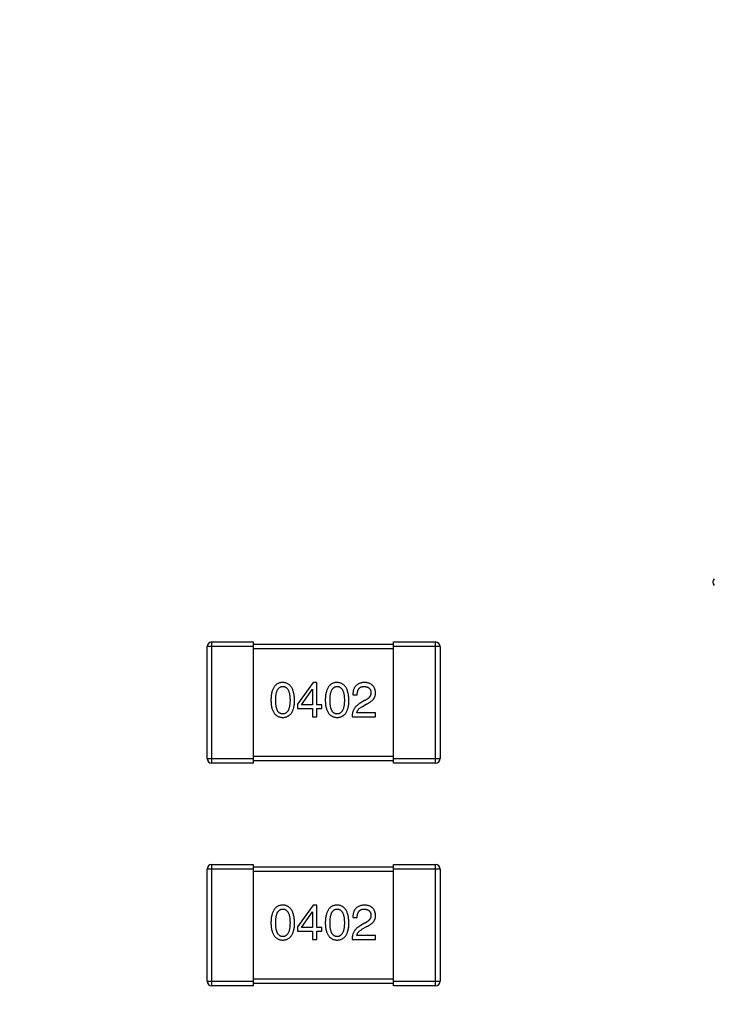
# Model space of a CAD drawing. Header units: millimetres. Extents: x 525 to 788, y 277 to 384.
# Tile 63 of 130: x 737.54 to 740.52, y 331.62 to 335.84. Entities that reach past the tile are written whole.
import ezdxf

# ---------------------------------------------------------------- set-up
doc = ezdxf.new("R2010")
doc.units = ezdxf.units.MM
doc.header["$LTSCALE"] = 5
doc.header["$PDMODE"] = 3
doc.header["$PDSIZE"] = 0.3125
doc.layers.get('0').update_dxf_attribs({"linetype": 'CONTINUOUS'})
doc.layers.get('Defpoints').update_dxf_attribs({"linetype": 'CONTINUOUS'})
doc.layers.add('dim', color=6, linetype='CONTINUOUS', lineweight=9)
doc.styles.add('Verdana', font='verdana.ttf', dxfattribs={"height": 3})
doc.dimstyles.new('aaaaaaaa 3.0', dxfattribs={"dimtxt": 3, "dimasz": 2.5, "dimexe": 1.25, "dimexo": 0.625, "dimtad": 1, "dimzin": 9, "dimdsep": 46, "dimtxsty": 'Verdana', "dimcen": 0, "dimazin": 0, "dimtfac": 1, "dimtofl": 0, "dimtmove": 0, "dimatfit": 3, "dimfxl": 1, "dimlwd": 25, "dimlwe": 25, "dimarcsym": 0})

# ---------------------------------------------------------------- blocks, each defined once
blk = doc.blocks.new('*D55')
at = {"layer": 'Defpoints', "color": 0}
for p in [(767.5081, 331.9082), (697.2861, 316.9379)]:
    blk.add_point(p, dxfattribs=at)
at = {"layer": 'dim', "color": 0, "lineweight": 25}
blk.add_line((785.4949, 335.7427), (769.9532, 332.4294), dxfattribs=at)
at = {"layer": 'dim', "color": 0}
blk.add_solid([(769.8663, 332.8369), (770.04, 332.0219), (767.5081, 331.9082)], dxfattribs=at)
at = {"layer": 'dim', "color": 0, "insert": (778.4472, 336.689), "char_height": 3, "attachment_point": 5, "rotation": 12.0345, "style": 'Verdana'}
blk.add_mtext('∅71.8', dxfattribs=at)

msp = doc.modelspace()

# ---------------------------------------------------------------- linework, layer by layer
at = {"linetype": 'Continuous'}
for p, q in [((738.3472, 332.6713), (738.3472, 333.1513)), ((738.5472, 333.1513), (738.3472, 333.1513)), ((738.3672, 333.1713), (738.3672, 332.6513)), ((738.3672, 333.1713), (738.5472, 333.1713)), ((738.5472, 332.6513), (738.5472, 333.1713)), ((738.5472, 333.1613), (739.1472, 333.1613)), ((739.1472, 333.1413), (738.5472, 333.1413)), ((739.1472, 332.6513), (739.1472, 333.1713)), ((739.1472, 333.1713), (739.3272, 333.1713)), ((739.3472, 333.1513), (739.1472, 333.1513)), ((739.3272, 332.6513), (739.3272, 333.1713)), ((739.3472, 333.1513), (739.3472, 332.6713)), ((738.8027, 332.9976), (738.7355, 332.9041)), ((738.7527, 332.9017), (738.7995, 332.9689)), ((738.7995, 332.9689), (738.8003, 332.9689)), ((738.8003, 332.9689), (738.8003, 332.9017)), ((738.8183, 332.9976), (738.8027, 332.9976)), ((738.8183, 332.9017), (738.8183, 332.9976)), ((738.9728, 332.9443), (738.9916, 332.9443)), ((738.7355, 332.9041), (738.7355, 332.8861)), ((738.7355, 332.8861), (738.8003, 332.8861)), ((738.8003, 332.9017), (738.7527, 332.9017)), ((738.8003, 332.8861), (738.8003, 332.85)), ((738.8404, 332.9017), (738.8183, 332.9017)), ((738.8183, 332.85), (738.8183, 332.8861)), ((738.8183, 332.8861), (738.8404, 332.8861)), ((738.8404, 332.8861), (738.8404, 332.9017)), ((739.0236, 332.9197), (739.0039, 332.9082)), ((739.0146, 332.8951), (739.0301, 332.9041)), ((738.8003, 332.85), (738.8183, 332.85)), ((738.9695, 332.85), (739.0703, 332.85)), ((739.0703, 332.8672), (738.99, 332.8672)), ((739.0703, 332.85), (739.0703, 332.8672)), ((738.3472, 332.6713), (738.5472, 332.6713)), ((738.5472, 332.6813), (739.1472, 332.6813)), ((739.1472, 332.6713), (739.3472, 332.6713)), ((738.5472, 332.6513), (738.3672, 332.6513)), ((739.1472, 332.6613), (738.5472, 332.6613)), ((739.3272, 332.6513), (739.1472, 332.6513)), ((738.3672, 332.2161), (738.3672, 331.6961)), ((738.3672, 332.2161), (738.5472, 332.2161)), ((738.5472, 331.6961), (738.5472, 332.2161)), ((738.5472, 332.2061), (739.1472, 332.2061)), ((739.1472, 331.6961), (739.1472, 332.2161)), ((739.1472, 332.2161), (739.3272, 332.2161)), ((739.3272, 331.6961), (739.3272, 332.2161)), ((738.3472, 331.7161), (738.3472, 332.1961)), ((738.5472, 332.1961), (738.3472, 332.1961)), ((739.1472, 332.1861), (738.5472, 332.1861)), ((739.3472, 332.1961), (739.1472, 332.1961)), ((739.3472, 332.1961), (739.3472, 331.7161)), ((738.8028, 332.0424), (738.7356, 331.9489)), ((738.8183, 332.0424), (738.8028, 332.0424)), ((738.8183, 331.9465), (738.8183, 332.0424)), ((738.7528, 331.9465), (738.7995, 332.0137)), ((738.7995, 332.0137), (738.8003, 332.0137)), ((738.8003, 332.0137), (738.8003, 331.9465)), ((738.9728, 331.9891), (738.9917, 331.9891)), ((739.0236, 331.9645), (739.004, 331.953)), ((738.7356, 331.9489), (738.7356, 331.9309)), ((738.7356, 331.9309), (738.8003, 331.9309)), ((738.8003, 331.9465), (738.7528, 331.9465)), ((738.8003, 331.9309), (738.8003, 331.8948)), ((738.8405, 331.9465), (738.8183, 331.9465)), ((738.8183, 331.8948), (738.8183, 331.9309)), ((738.8183, 331.9309), (738.8405, 331.9309)), ((738.8405, 331.9309), (738.8405, 331.9465)), ((739.0704, 331.912), (738.99, 331.912)), ((739.0146, 331.9399), (739.0302, 331.9489)), ((739.0704, 331.8948), (739.0704, 331.912)), ((738.8003, 331.8948), (738.8183, 331.8948)), ((738.9695, 331.8948), (739.0704, 331.8948)), ((738.3472, 331.7161), (738.5472, 331.7161)), ((738.5472, 331.7261), (739.1472, 331.7261)), ((739.1472, 331.7061), (738.5472, 331.7061)), ((739.1472, 331.7161), (739.3472, 331.7161)), ((738.5472, 331.6961), (738.3672, 331.6961)), ((739.3272, 331.6961), (739.1472, 331.6961))]:
    msp.add_line(p, q, dxfattribs=at)
for centre, radius, start, end in [((732.3971, 324.423), 35.9, 323.58286, 216.35846), ((740.5379, 333.4276), 0.02, 135, 225), ((738.3672, 333.1513), 0.02, 90, 180), ((739.3272, 333.1513), 0.02, 0, 90), ((738.3672, 332.6713), 0.02, 180, 270), ((739.3272, 332.6713), 0.02, 270, 0), ((738.3672, 332.1961), 0.02, 90, 180), ((739.3272, 332.1961), 0.02, 0, 90), ((738.3672, 331.7161), 0.02, 180, 270), ((739.3272, 331.7161), 0.02, 270, 0)]:
    msp.add_arc(centre, radius, start, end, dxfattribs=at)
for points, knots in [([(738.6722, 332.9976), (738.6702, 332.9975), (738.6663, 332.9973), (738.6607, 332.9963), (738.6555, 332.9947), (738.6506, 332.9926), (738.646, 332.9898), (738.6419, 332.9865), (738.6381, 332.9826), (738.6348, 332.9781), (738.6318, 332.973), (738.6292, 332.9673), (738.6269, 332.9611), (738.6251, 332.9542), (738.6236, 332.9468), (738.6225, 332.9388), (738.6217, 332.9303), (738.6215, 332.9244), (738.6214, 332.9213)], [0, 0, 0, 0, 0.057911, 0.113262, 0.165956, 0.217443, 0.268511, 0.319665, 0.372, 0.426129, 0.483365, 0.543779, 0.607756, 0.676562, 0.749704, 0.827713, 0.911177, 1, 1, 1, 1]), ([(738.6419, 332.9213), (738.6419, 332.9237), (738.642, 332.9283), (738.6423, 332.935), (738.6429, 332.9413), (738.6437, 332.947), (738.6448, 332.9523), (738.646, 332.9572), (738.6476, 332.9616), (738.6494, 332.9655), (738.6514, 332.969), (738.6536, 332.9721), (738.6561, 332.9746), (738.6589, 332.9767), (738.6619, 332.9784), (738.6651, 332.9795), (738.6686, 332.9802), (738.671, 332.9803), (738.6722, 332.9803)], [0, 0, 0, 0, 0.096452, 0.187278, 0.271765, 0.350519, 0.423437, 0.491321, 0.554011, 0.612224, 0.666281, 0.717003, 0.764884, 0.811423, 0.856783, 0.902993, 0.950236, 1, 1, 1, 1]), ([(738.723, 332.9213), (738.7229, 332.9243), (738.7226, 332.9302), (738.7218, 332.9387), (738.7206, 332.9466), (738.7191, 332.9539), (738.7172, 332.9607), (738.7149, 332.9669), (738.7123, 332.9726), (738.7092, 332.9777), (738.7059, 332.9822), (738.7021, 332.9861), (738.698, 332.9895), (738.6936, 332.9923), (738.6887, 332.9945), (738.6836, 332.9961), (738.678, 332.9972), (738.6742, 332.9974), (738.6722, 332.9976)], [0, 0, 0, 0, 0.088475, 0.171606, 0.249595, 0.322626, 0.391327, 0.455765, 0.516374, 0.573675, 0.628522, 0.681161, 0.732559, 0.783563, 0.83504, 0.887639, 0.942585, 1, 1, 1, 1]), ([(738.6722, 332.9803), (738.6735, 332.9803), (738.6759, 332.9802), (738.6795, 332.9795), (738.6828, 332.9784), (738.6859, 332.9767), (738.6887, 332.9746), (738.6913, 332.9721), (738.6936, 332.969), (738.6957, 332.9655), (738.6975, 332.9616), (738.6991, 332.9572), (738.7004, 332.9523), (738.7015, 332.947), (738.7023, 332.9413), (738.7029, 332.935), (738.7033, 332.9283), (738.7033, 332.9237), (738.7034, 332.9213)], [0, 0, 0, 0, 0.050604, 0.098688, 0.145699, 0.191791, 0.238625, 0.286717, 0.337546, 0.391814, 0.449755, 0.512106, 0.579685, 0.652048, 0.730262, 0.814146, 0.904281, 1, 1, 1, 1]), ([(738.9054, 332.9976), (738.9034, 332.9975), (738.8995, 332.9973), (738.8939, 332.9963), (738.8886, 332.9947), (738.8837, 332.9926), (738.8792, 332.9898), (738.8751, 332.9865), (738.8713, 332.9826), (738.8679, 332.9781), (738.8649, 332.973), (738.8623, 332.9673), (738.8601, 332.9611), (738.8582, 332.9542), (738.8567, 332.9468), (738.8556, 332.9388), (738.8549, 332.9303), (738.8547, 332.9244), (738.8546, 332.9213)], [0, 0, 0, 0, 0.057911, 0.113262, 0.165956, 0.217443, 0.268511, 0.319665, 0.372, 0.426129, 0.483365, 0.543779, 0.607756, 0.676562, 0.749704, 0.827713, 0.911177, 1, 1, 1, 1]), ([(738.875, 332.9213), (738.8751, 332.9237), (738.8751, 332.9283), (738.8755, 332.935), (738.876, 332.9413), (738.8768, 332.947), (738.878, 332.9523), (738.8792, 332.9572), (738.8807, 332.9616), (738.8825, 332.9655), (738.8845, 332.969), (738.8868, 332.9721), (738.8893, 332.9746), (738.892, 332.9767), (738.895, 332.9784), (738.8983, 332.9795), (738.9017, 332.9802), (738.9041, 332.9803), (738.9054, 332.9803)], [0, 0, 0, 0, 0.096452, 0.187278, 0.271765, 0.350519, 0.423437, 0.491321, 0.554011, 0.612224, 0.666281, 0.717003, 0.764884, 0.811423, 0.856783, 0.902993, 0.950236, 1, 1, 1, 1]), ([(738.9562, 332.9213), (738.9561, 332.9243), (738.9558, 332.9302), (738.9549, 332.9387), (738.9537, 332.9466), (738.9522, 332.9539), (738.9503, 332.9607), (738.948, 332.9669), (738.9454, 332.9726), (738.9424, 332.9777), (738.939, 332.9822), (738.9353, 332.9861), (738.9312, 332.9895), (738.9267, 332.9923), (738.9219, 332.9945), (738.9167, 332.9961), (738.9112, 332.9972), (738.9073, 332.9974), (738.9054, 332.9976)], [0, 0, 0, 0, 0.088475, 0.171606, 0.249595, 0.322626, 0.391327, 0.455765, 0.516374, 0.573675, 0.628522, 0.681161, 0.732559, 0.783563, 0.83504, 0.887639, 0.942585, 1, 1, 1, 1]), ([(738.9054, 332.9803), (738.9066, 332.9803), (738.9091, 332.9802), (738.9127, 332.9795), (738.916, 332.9784), (738.9191, 332.9767), (738.9219, 332.9746), (738.9245, 332.9721), (738.9268, 332.969), (738.9289, 332.9655), (738.9307, 332.9616), (738.9322, 332.9572), (738.9336, 332.9523), (738.9347, 332.947), (738.9355, 332.9413), (738.9361, 332.935), (738.9365, 332.9283), (738.9365, 332.9237), (738.9365, 332.9213)], [0, 0, 0, 0, 0.050604, 0.098688, 0.145699, 0.191791, 0.238625, 0.286717, 0.337546, 0.391814, 0.449755, 0.512106, 0.579685, 0.652048, 0.730262, 0.814146, 0.904281, 1, 1, 1, 1]), ([(739.0236, 332.9976), (739.0216, 332.9975), (739.0176, 332.9973), (739.0119, 332.9965), (739.0066, 332.9953), (739.0017, 332.9937), (738.9972, 332.9917), (738.993, 332.9894), (738.9892, 332.9867), (738.9858, 332.9835), (738.9828, 332.9799), (738.9802, 332.976), (738.978, 332.9716), (738.9762, 332.9669), (738.9747, 332.9618), (738.9736, 332.9563), (738.973, 332.9504), (738.9728, 332.9464), (738.9728, 332.9443)], [0, 0, 0, 0, 0.07282, 0.141057, 0.2062, 0.267672, 0.326735, 0.383519, 0.439188, 0.494454, 0.549628, 0.605958, 0.66397, 0.72402, 0.787502, 0.854127, 0.925065, 1, 1, 1, 1]), ([(738.9916, 332.9443), (738.9917, 332.9457), (738.9918, 332.9486), (738.9922, 332.9527), (738.9928, 332.9565), (738.9937, 332.96), (738.9948, 332.9632), (738.9961, 332.9662), (738.9976, 332.9689), (738.9994, 332.9713), (739.0013, 332.9735), (739.0035, 332.9753), (739.0059, 332.9769), (739.0085, 332.9782), (739.0114, 332.9791), (739.0144, 332.9798), (739.0177, 332.9803), (739.02, 332.9803), (739.0211, 332.9803)], [0, 0, 0, 0, 0.082594, 0.15978, 0.232961, 0.301462, 0.365595, 0.426678, 0.484662, 0.540809, 0.595146, 0.648401, 0.702272, 0.757102, 0.813447, 0.872233, 0.934055, 1, 1, 1, 1]), ([(739.0211, 332.9803), (739.0222, 332.9803), (739.0244, 332.9802), (739.0276, 332.9798), (739.0306, 332.9792), (739.0334, 332.9785), (739.036, 332.9775), (739.0383, 332.9763), (739.0405, 332.975), (739.0425, 332.9734), (739.0442, 332.9717), (739.0458, 332.9697), (739.0471, 332.9676), (739.0482, 332.9653), (739.0491, 332.9627), (739.0499, 332.96), (739.0504, 332.9571), (739.0505, 332.9551), (739.0506, 332.9541)], [0, 0, 0, 0, 0.076112, 0.148436, 0.216883, 0.281466, 0.34298, 0.402356, 0.459881, 0.51546, 0.571111, 0.62658, 0.683162, 0.741007, 0.801404, 0.863825, 0.930544, 1, 1, 1, 1]), ([(739.0703, 332.9533), (739.0702, 332.955), (739.0699, 332.9583), (739.0691, 332.9631), (739.068, 332.9675), (739.0665, 332.9717), (739.0648, 332.9756), (739.0627, 332.9791), (739.0602, 332.9824), (739.0574, 332.9853), (739.0543, 332.9879), (739.0509, 332.9903), (739.0472, 332.9923), (739.0431, 332.994), (739.0386, 332.9953), (739.0339, 332.9964), (739.0289, 332.9972), (739.0254, 332.9974), (739.0236, 332.9976)], [0, 0, 0, 0, 0.070688, 0.137741, 0.201612, 0.262778, 0.321223, 0.378455, 0.434411, 0.490146, 0.546362, 0.603392, 0.662208, 0.723401, 0.787372, 0.85442, 0.925153, 1, 1, 1, 1]), ([(739.0506, 332.9541), (739.0507, 332.9533), (739.0508, 332.9517), (739.0506, 332.9493), (739.0502, 332.9469), (739.0496, 332.9446), (739.0487, 332.9423), (739.0476, 332.94), (739.0463, 332.9378), (739.0447, 332.9356), (739.0429, 332.9335), (739.0408, 332.9314), (739.0385, 332.9293), (739.036, 332.9273), (739.0332, 332.9253), (739.0302, 332.9234), (739.027, 332.9215), (739.0247, 332.9203), (739.0236, 332.9197)], [0, 0, 0, 0, 0.052237, 0.103888, 0.155485, 0.207395, 0.259864, 0.31356, 0.369176, 0.4266, 0.486836, 0.550048, 0.61567, 0.685271, 0.75824, 0.834614, 0.915635, 1, 1, 1, 1]), ([(739.0301, 332.9041), (739.0318, 332.9049), (739.0351, 332.9064), (739.0399, 332.9089), (739.0442, 332.9115), (739.0483, 332.9142), (739.052, 332.9169), (739.0554, 332.9198), (739.0584, 332.9227), (739.0611, 332.9258), (739.0634, 332.9289), (739.0655, 332.9321), (739.0671, 332.9354), (739.0685, 332.9388), (739.0694, 332.9423), (739.0701, 332.9459), (739.0704, 332.9496), (739.0703, 332.952), (739.0703, 332.9533)], [0, 0, 0, 0, 0.082731, 0.161257, 0.236138, 0.307554, 0.375712, 0.440848, 0.502916, 0.562567, 0.619798, 0.675716, 0.73039, 0.78386, 0.837315, 0.890547, 0.944917, 1, 1, 1, 1]), ([(738.6214, 332.9213), (738.6215, 332.9184), (738.6217, 332.9127), (738.6225, 332.9044), (738.6236, 332.8966), (738.6251, 332.8895), (738.6269, 332.8829), (738.6292, 332.8768), (738.6318, 332.8713), (738.6348, 332.8664), (738.6381, 332.862), (738.6419, 332.8582), (738.6461, 332.855), (738.6506, 332.8524), (738.6555, 332.8503), (738.6607, 332.8488), (738.6663, 332.8478), (738.6702, 332.8476), (738.6722, 332.8476)], [0, 0, 0, 0, 0.087693, 0.170223, 0.247496, 0.319826, 0.387768, 0.451403, 0.511459, 0.568358, 0.622671, 0.675251, 0.726739, 0.778422, 0.830759, 0.884394, 0.940865, 1, 1, 1, 1]), ([(738.6722, 332.8623), (738.671, 332.8624), (738.6686, 332.8625), (738.6651, 332.8631), (738.6619, 332.8643), (738.6589, 332.866), (738.6561, 332.868), (738.6536, 332.8706), (738.6514, 332.8736), (738.6494, 332.8771), (738.6476, 332.8811), (738.646, 332.8855), (738.6448, 332.8903), (738.6437, 332.8956), (738.6429, 332.9014), (738.6423, 332.9076), (738.642, 332.9143), (738.6419, 332.9189), (738.6419, 332.9213)], [0, 0, 0, 0, 0.049766, 0.097012, 0.143225, 0.188786, 0.235079, 0.282962, 0.333687, 0.387747, 0.445963, 0.508657, 0.576545, 0.649868, 0.72822, 0.812712, 0.903543, 1, 1, 1, 1]), ([(738.7034, 332.9213), (738.7033, 332.919), (738.7033, 332.9144), (738.7029, 332.9078), (738.7023, 332.9017), (738.7015, 332.8959), (738.7004, 332.8907), (738.6991, 332.8858), (738.6975, 332.8815), (738.6957, 332.8775), (738.6936, 332.874), (738.6913, 332.871), (738.6887, 332.8684), (738.6859, 332.8663), (738.6828, 332.8646), (738.6795, 332.8633), (738.6759, 332.8625), (738.6735, 332.8624), (738.6722, 332.8623)], [0, 0, 0, 0, 0.094834, 0.184067, 0.267029, 0.344713, 0.417334, 0.484367, 0.546941, 0.604717, 0.65953, 0.710539, 0.759381, 0.806382, 0.853027, 0.900623, 0.949121, 1, 1, 1, 1]), ([(738.6722, 332.8476), (738.6742, 332.8476), (738.6781, 332.8478), (738.6837, 332.8488), (738.689, 332.8503), (738.6939, 332.8524), (738.6984, 332.855), (738.7025, 332.8582), (738.7063, 332.862), (738.7097, 332.8664), (738.7126, 332.8713), (738.7152, 332.8768), (738.7175, 332.8829), (738.7194, 332.8895), (738.7209, 332.8966), (738.722, 332.9044), (738.7227, 332.9127), (738.7229, 332.9184), (738.723, 332.9213)], [0, 0, 0, 0, 0.059134, 0.115603, 0.169236, 0.221572, 0.273254, 0.32474, 0.377319, 0.431815, 0.488555, 0.548609, 0.612242, 0.680182, 0.75251, 0.829782, 0.91231, 1, 1, 1, 1]), ([(738.8546, 332.9213), (738.8547, 332.9184), (738.8549, 332.9127), (738.8556, 332.9044), (738.8567, 332.8966), (738.8582, 332.8895), (738.8601, 332.8829), (738.8623, 332.8768), (738.8649, 332.8713), (738.868, 332.8664), (738.8713, 332.862), (738.8751, 332.8582), (738.8792, 332.855), (738.8837, 332.8524), (738.8886, 332.8503), (738.8939, 332.8488), (738.8995, 332.8478), (738.9034, 332.8476), (738.9054, 332.8476)], [0, 0, 0, 0, 0.087693, 0.170223, 0.247496, 0.319826, 0.387768, 0.451403, 0.511459, 0.568358, 0.622671, 0.675251, 0.726739, 0.778422, 0.830759, 0.884394, 0.940865, 1, 1, 1, 1]), ([(738.9054, 332.8623), (738.9041, 332.8624), (738.9017, 332.8625), (738.8983, 332.8631), (738.895, 332.8643), (738.892, 332.866), (738.8893, 332.868), (738.8868, 332.8706), (738.8845, 332.8736), (738.8825, 332.8771), (738.8807, 332.8811), (738.8792, 332.8855), (738.878, 332.8903), (738.8768, 332.8956), (738.876, 332.9014), (738.8755, 332.9076), (738.8751, 332.9143), (738.8751, 332.9189), (738.875, 332.9213)], [0, 0, 0, 0, 0.049766, 0.097012, 0.143225, 0.188786, 0.235079, 0.282962, 0.333687, 0.387747, 0.445963, 0.508657, 0.576545, 0.649868, 0.72822, 0.812712, 0.903543, 1, 1, 1, 1]), ([(738.9365, 332.9213), (738.9365, 332.919), (738.9365, 332.9144), (738.9361, 332.9078), (738.9355, 332.9017), (738.9346, 332.8959), (738.9336, 332.8907), (738.9322, 332.8858), (738.9307, 332.8815), (738.9288, 332.8775), (738.9268, 332.874), (738.9244, 332.871), (738.9219, 332.8684), (738.9191, 332.8663), (738.916, 332.8646), (738.9127, 332.8633), (738.9091, 332.8625), (738.9066, 332.8624), (738.9054, 332.8623)], [0, 0, 0, 0, 0.094834, 0.184067, 0.267029, 0.344713, 0.417334, 0.484367, 0.546941, 0.604717, 0.65953, 0.710539, 0.759381, 0.806382, 0.853027, 0.900623, 0.949121, 1, 1, 1, 1]), ([(738.9054, 332.8476), (738.9074, 332.8476), (738.9112, 332.8478), (738.9169, 332.8488), (738.9221, 332.8503), (738.927, 332.8524), (738.9315, 332.855), (738.9357, 332.8582), (738.9394, 332.862), (738.9428, 332.8664), (738.9458, 332.8713), (738.9484, 332.8768), (738.9506, 332.8829), (738.9525, 332.8895), (738.954, 332.8966), (738.9551, 332.9044), (738.9559, 332.9127), (738.9561, 332.9184), (738.9562, 332.9213)], [0, 0, 0, 0, 0.059134, 0.115603, 0.169236, 0.221572, 0.273254, 0.32474, 0.377319, 0.431815, 0.488555, 0.548609, 0.612242, 0.680182, 0.75251, 0.829782, 0.91231, 1, 1, 1, 1]), ([(739.0039, 332.9082), (739.0025, 332.9075), (738.9998, 332.9059), (738.996, 332.9034), (738.9924, 332.9007), (738.9892, 332.8979), (738.9861, 332.8948), (738.9833, 332.8916), (738.9807, 332.8882), (738.9785, 332.8847), (738.9764, 332.8809), (738.9747, 332.877), (738.9731, 332.873), (738.9719, 332.8687), (738.9709, 332.8643), (738.9702, 332.8597), (738.9697, 332.8549), (738.9695, 332.8517), (738.9695, 332.85)], [0, 0, 0, 0, 0.065828, 0.130094, 0.192451, 0.254037, 0.313974, 0.373757, 0.433048, 0.492243, 0.551902, 0.611758, 0.672678, 0.734814, 0.798569, 0.863693, 0.930488, 1, 1, 1, 1]), ([(738.99, 332.8672), (738.9902, 332.8685), (738.9908, 332.8711), (738.9924, 332.8749), (738.9946, 332.8786), (738.9974, 332.8821), (739.0008, 332.8856), (739.0048, 332.8889), (739.0094, 332.8921), (739.0128, 332.8941), (739.0146, 332.8951)], [0, 0, 0, 0, 0.103034, 0.208166, 0.318255, 0.434664, 0.559728, 0.695394, 0.841708, 1, 1, 1, 1]), ([(738.6723, 332.0424), (738.6703, 332.0423), (738.6664, 332.0421), (738.6608, 332.0411), (738.6555, 332.0395), (738.6506, 332.0374), (738.6461, 332.0346), (738.642, 332.0313), (738.6382, 332.0274), (738.6348, 332.0229), (738.6318, 332.0178), (738.6292, 332.0121), (738.627, 332.0059), (738.6251, 331.999), (738.6236, 331.9916), (738.6225, 331.9836), (738.6217, 331.9751), (738.6215, 331.9692), (738.6214, 331.9661)], [0, 0, 0, 0, 0.057911, 0.113262, 0.165956, 0.217443, 0.268511, 0.319665, 0.372, 0.426129, 0.483365, 0.543779, 0.607756, 0.676562, 0.749704, 0.827713, 0.911177, 1, 1, 1, 1]), ([(738.7231, 331.9661), (738.723, 331.9691), (738.7227, 331.975), (738.7218, 331.9835), (738.7206, 331.9914), (738.7191, 331.9987), (738.7172, 332.0055), (738.7149, 332.0117), (738.7123, 332.0174), (738.7093, 332.0225), (738.7059, 332.027), (738.7022, 332.0309), (738.6981, 332.0343), (738.6936, 332.0371), (738.6888, 332.0393), (738.6836, 332.0409), (738.6781, 332.042), (738.6742, 332.0422), (738.6723, 332.0424)], [0, 0, 0, 0, 0.088475, 0.171606, 0.249595, 0.322626, 0.391327, 0.455765, 0.516374, 0.573675, 0.628522, 0.681161, 0.732559, 0.783563, 0.83504, 0.887639, 0.942585, 1, 1, 1, 1]), ([(738.9054, 332.0424), (738.9034, 332.0423), (738.8995, 332.0421), (738.8939, 332.0411), (738.8887, 332.0395), (738.8838, 332.0374), (738.8792, 332.0346), (738.8751, 332.0313), (738.8713, 332.0274), (738.868, 332.0229), (738.865, 332.0178), (738.8624, 332.0121), (738.8601, 332.0059), (738.8583, 331.999), (738.8568, 331.9916), (738.8557, 331.9836), (738.8549, 331.9751), (738.8547, 331.9692), (738.8546, 331.9661)], [0, 0, 0, 0, 0.057911, 0.113262, 0.165956, 0.217443, 0.268511, 0.319665, 0.372, 0.426129, 0.483365, 0.543779, 0.607756, 0.676562, 0.749704, 0.827713, 0.911177, 1, 1, 1, 1]), ([(738.9562, 331.9661), (738.9561, 331.9691), (738.9558, 331.975), (738.955, 331.9835), (738.9538, 331.9914), (738.9523, 331.9987), (738.9504, 332.0055), (738.9481, 332.0117), (738.9454, 332.0174), (738.9424, 332.0225), (738.9391, 332.027), (738.9353, 332.0309), (738.9312, 332.0343), (738.9268, 332.0371), (738.9219, 332.0393), (738.9168, 332.0409), (738.9112, 332.042), (738.9074, 332.0422), (738.9054, 332.0424)], [0, 0, 0, 0, 0.088475, 0.171606, 0.249595, 0.322626, 0.391327, 0.455765, 0.516374, 0.573675, 0.628522, 0.681161, 0.732559, 0.783563, 0.83504, 0.887639, 0.942585, 1, 1, 1, 1]), ([(739.0236, 332.0424), (739.0216, 332.0423), (739.0177, 332.0421), (739.012, 332.0413), (739.0067, 332.0401), (739.0017, 332.0385), (738.9972, 332.0365), (738.993, 332.0342), (738.9892, 332.0315), (738.9859, 332.0283), (738.9829, 332.0247), (738.9802, 332.0208), (738.978, 332.0164), (738.9762, 332.0117), (738.9747, 332.0066), (738.9737, 332.0011), (738.973, 331.9952), (738.9729, 331.9912), (738.9728, 331.9891)], [0, 0, 0, 0, 0.07282, 0.141057, 0.2062, 0.267672, 0.326735, 0.383519, 0.439188, 0.494454, 0.549628, 0.605958, 0.66397, 0.72402, 0.787502, 0.854127, 0.925065, 1, 1, 1, 1]), ([(739.0704, 331.9981), (739.0702, 331.9998), (739.0699, 332.0031), (739.0692, 332.0079), (739.068, 332.0123), (739.0666, 332.0165), (739.0648, 332.0204), (739.0627, 332.0239), (739.0603, 332.0272), (739.0575, 332.0301), (739.0544, 332.0327), (739.051, 332.0351), (739.0472, 332.0371), (739.0431, 332.0388), (739.0387, 332.0401), (739.034, 332.0412), (739.0289, 332.042), (739.0254, 332.0422), (739.0236, 332.0424)], [0, 0, 0, 0, 0.070688, 0.137741, 0.201612, 0.262778, 0.321223, 0.378455, 0.434411, 0.490146, 0.546362, 0.603392, 0.662208, 0.723401, 0.787372, 0.85442, 0.925153, 1, 1, 1, 1]), ([(738.6419, 331.9661), (738.642, 331.9685), (738.642, 331.9731), (738.6424, 331.9798), (738.6429, 331.9861), (738.6437, 331.9918), (738.6449, 331.9971), (738.6461, 332.002), (738.6476, 332.0064), (738.6494, 332.0103), (738.6514, 332.0138), (738.6537, 332.0169), (738.6562, 332.0194), (738.6589, 332.0215), (738.6619, 332.0232), (738.6652, 332.0243), (738.6686, 332.025), (738.671, 332.0251), (738.6723, 332.0251)], [0, 0, 0, 0, 0.096452, 0.187278, 0.271765, 0.350519, 0.423437, 0.491321, 0.554011, 0.612224, 0.666281, 0.717003, 0.764884, 0.811423, 0.856783, 0.902993, 0.950236, 1, 1, 1, 1]), ([(738.6723, 332.0251), (738.6735, 332.0251), (738.676, 332.025), (738.6795, 332.0243), (738.6829, 332.0232), (738.686, 332.0215), (738.6888, 332.0194), (738.6914, 332.0169), (738.6936, 332.0138), (738.6958, 332.0103), (738.6976, 332.0064), (738.6991, 332.002), (738.7005, 331.9971), (738.7015, 331.9918), (738.7024, 331.9861), (738.703, 331.9798), (738.7033, 331.9731), (738.7034, 331.9685), (738.7034, 331.9661)], [0, 0, 0, 0, 0.050604, 0.098688, 0.145699, 0.191791, 0.238625, 0.286717, 0.337546, 0.391814, 0.449755, 0.512106, 0.579685, 0.652048, 0.730262, 0.814146, 0.904281, 1, 1, 1, 1]), ([(738.8751, 331.9661), (738.8751, 331.9685), (738.8752, 331.9731), (738.8755, 331.9798), (738.8761, 331.9861), (738.8769, 331.9918), (738.878, 331.9971), (738.8792, 332.002), (738.8808, 332.0064), (738.8826, 332.0103), (738.8846, 332.0138), (738.8868, 332.0169), (738.8893, 332.0194), (738.8921, 332.0215), (738.8951, 332.0232), (738.8983, 332.0243), (738.9018, 332.025), (738.9042, 332.0251), (738.9054, 332.0251)], [0, 0, 0, 0, 0.096452, 0.187278, 0.271765, 0.350519, 0.423437, 0.491321, 0.554011, 0.612224, 0.666281, 0.717003, 0.764884, 0.811423, 0.856783, 0.902993, 0.950236, 1, 1, 1, 1]), ([(738.9054, 332.0251), (738.9067, 332.0251), (738.9091, 332.025), (738.9127, 332.0243), (738.916, 332.0232), (738.9191, 332.0215), (738.9219, 332.0194), (738.9245, 332.0169), (738.9268, 332.0138), (738.9289, 332.0103), (738.9307, 332.0064), (738.9323, 332.002), (738.9336, 331.9971), (738.9347, 331.9918), (738.9355, 331.9861), (738.9361, 331.9798), (738.9365, 331.9731), (738.9365, 331.9685), (738.9366, 331.9661)], [0, 0, 0, 0, 0.050604, 0.098688, 0.145699, 0.191791, 0.238625, 0.286717, 0.337546, 0.391814, 0.449755, 0.512106, 0.579685, 0.652048, 0.730262, 0.814146, 0.904281, 1, 1, 1, 1]), ([(738.9917, 331.9891), (738.9917, 331.9905), (738.9918, 331.9934), (738.9923, 331.9975), (738.9929, 332.0013), (738.9937, 332.0048), (738.9949, 332.008), (738.9961, 332.011), (738.9976, 332.0137), (738.9994, 332.0161), (739.0013, 332.0183), (739.0035, 332.0201), (739.0059, 332.0217), (739.0086, 332.023), (739.0114, 332.0239), (739.0145, 332.0246), (739.0177, 332.0251), (739.02, 332.0251), (739.0212, 332.0251)], [0, 0, 0, 0, 0.082594, 0.15978, 0.232961, 0.301462, 0.365595, 0.426678, 0.484662, 0.540809, 0.595146, 0.648401, 0.702272, 0.757102, 0.813447, 0.872233, 0.934055, 1, 1, 1, 1]), ([(739.0212, 332.0251), (739.0223, 332.0251), (739.0245, 332.025), (739.0277, 332.0246), (739.0307, 332.024), (739.0334, 332.0233), (739.036, 332.0223), (739.0384, 332.0211), (739.0405, 332.0198), (739.0425, 332.0182), (739.0442, 332.0165), (739.0458, 332.0145), (739.0471, 332.0124), (739.0483, 332.0101), (739.0492, 332.0075), (739.0499, 332.0048), (739.0504, 332.0019), (739.0506, 331.9999), (739.0507, 331.9989)], [0, 0, 0, 0, 0.076112, 0.148436, 0.216883, 0.281466, 0.34298, 0.402356, 0.459881, 0.51546, 0.571111, 0.62658, 0.683162, 0.741007, 0.801404, 0.863825, 0.930544, 1, 1, 1, 1]), ([(739.0507, 331.9989), (739.0507, 331.9981), (739.0508, 331.9965), (739.0507, 331.9941), (739.0503, 331.9917), (739.0497, 331.9894), (739.0488, 331.9871), (739.0477, 331.9848), (739.0463, 331.9826), (739.0447, 331.9804), (739.0429, 331.9783), (739.0409, 331.9762), (739.0386, 331.9741), (739.0361, 331.9721), (739.0333, 331.9701), (739.0303, 331.9682), (739.0271, 331.9663), (739.0248, 331.9651), (739.0236, 331.9645)], [0, 0, 0, 0, 0.052237, 0.103888, 0.155485, 0.207395, 0.259864, 0.31356, 0.369176, 0.4266, 0.486836, 0.550048, 0.61567, 0.685271, 0.75824, 0.834614, 0.915635, 1, 1, 1, 1]), ([(739.0302, 331.9489), (739.0319, 331.9497), (739.0352, 331.9512), (739.0399, 331.9537), (739.0443, 331.9563), (739.0483, 331.959), (739.0521, 331.9617), (739.0554, 331.9646), (739.0585, 331.9675), (739.0611, 331.9706), (739.0635, 331.9737), (739.0655, 331.9769), (739.0672, 331.9802), (739.0685, 331.9836), (739.0695, 331.9871), (739.0701, 331.9907), (739.0705, 331.9944), (739.0704, 331.9968), (739.0704, 331.9981)], [0, 0, 0, 0, 0.082731, 0.161257, 0.236138, 0.307554, 0.375712, 0.440848, 0.502916, 0.562567, 0.619798, 0.675716, 0.73039, 0.78386, 0.837315, 0.890547, 0.944917, 1, 1, 1, 1]), ([(738.6214, 331.9661), (738.6215, 331.9632), (738.6217, 331.9575), (738.6225, 331.9492), (738.6236, 331.9414), (738.6251, 331.9343), (738.627, 331.9277), (738.6292, 331.9216), (738.6318, 331.9161), (738.6349, 331.9112), (738.6382, 331.9068), (738.642, 331.903), (738.6461, 331.8998), (738.6506, 331.8972), (738.6555, 331.8951), (738.6608, 331.8936), (738.6664, 331.8926), (738.6703, 331.8924), (738.6723, 331.8924)], [0, 0, 0, 0, 0.087693, 0.170223, 0.247496, 0.319826, 0.387768, 0.451403, 0.511459, 0.568358, 0.622671, 0.675251, 0.726739, 0.778422, 0.830759, 0.884394, 0.940865, 1, 1, 1, 1]), ([(738.6723, 331.9071), (738.671, 331.9072), (738.6686, 331.9073), (738.6652, 331.9079), (738.6619, 331.9091), (738.6589, 331.9108), (738.6562, 331.9128), (738.6537, 331.9154), (738.6514, 331.9184), (738.6494, 331.9219), (738.6476, 331.9259), (738.6461, 331.9303), (738.6448, 331.9351), (738.6437, 331.9404), (738.6429, 331.9462), (738.6424, 331.9524), (738.642, 331.9591), (738.642, 331.9637), (738.6419, 331.9661)], [0, 0, 0, 0, 0.049766, 0.097012, 0.143225, 0.188786, 0.235079, 0.282962, 0.333687, 0.387747, 0.445963, 0.508657, 0.576545, 0.649868, 0.72822, 0.812712, 0.903543, 1, 1, 1, 1]), ([(738.7034, 331.9661), (738.7034, 331.9638), (738.7033, 331.9592), (738.703, 331.9526), (738.7024, 331.9465), (738.7015, 331.9407), (738.7005, 331.9355), (738.6991, 331.9306), (738.6976, 331.9263), (738.6957, 331.9223), (738.6937, 331.9188), (738.6913, 331.9158), (738.6888, 331.9132), (738.6859, 331.9111), (738.6829, 331.9094), (738.6796, 331.9081), (738.676, 331.9073), (738.6735, 331.9072), (738.6723, 331.9071)], [0, 0, 0, 0, 0.094834, 0.184067, 0.267029, 0.344713, 0.417334, 0.484367, 0.546941, 0.604717, 0.65953, 0.710539, 0.759381, 0.806382, 0.853027, 0.900623, 0.949121, 1, 1, 1, 1]), ([(738.6723, 331.8924), (738.6743, 331.8924), (738.6781, 331.8926), (738.6838, 331.8936), (738.689, 331.8951), (738.6939, 331.8972), (738.6984, 331.8998), (738.7026, 331.903), (738.7063, 331.9068), (738.7097, 331.9112), (738.7127, 331.9161), (738.7153, 331.9216), (738.7175, 331.9277), (738.7194, 331.9343), (738.7209, 331.9414), (738.722, 331.9492), (738.7228, 331.9575), (738.723, 331.9632), (738.7231, 331.9661)], [0, 0, 0, 0, 0.059134, 0.115603, 0.169236, 0.221572, 0.273254, 0.32474, 0.377319, 0.431815, 0.488555, 0.548609, 0.612242, 0.680182, 0.75251, 0.829782, 0.91231, 1, 1, 1, 1]), ([(738.8546, 331.9661), (738.8547, 331.9632), (738.8549, 331.9575), (738.8557, 331.9492), (738.8568, 331.9414), (738.8583, 331.9343), (738.8601, 331.9277), (738.8624, 331.9216), (738.865, 331.9161), (738.868, 331.9112), (738.8713, 331.9068), (738.8751, 331.903), (738.8792, 331.8998), (738.8838, 331.8972), (738.8887, 331.8951), (738.8939, 331.8936), (738.8995, 331.8926), (738.9034, 331.8924), (738.9054, 331.8924)], [0, 0, 0, 0, 0.087693, 0.170223, 0.247496, 0.319826, 0.387768, 0.451403, 0.511459, 0.568358, 0.622671, 0.675251, 0.726739, 0.778422, 0.830759, 0.884394, 0.940865, 1, 1, 1, 1]), ([(738.9054, 331.9071), (738.9042, 331.9072), (738.9018, 331.9073), (738.8983, 331.9079), (738.8951, 331.9091), (738.8921, 331.9108), (738.8893, 331.9128), (738.8868, 331.9154), (738.8846, 331.9184), (738.8826, 331.9219), (738.8808, 331.9259), (738.8792, 331.9303), (738.878, 331.9351), (738.8769, 331.9404), (738.8761, 331.9462), (738.8755, 331.9524), (738.8752, 331.9591), (738.8751, 331.9637), (738.8751, 331.9661)], [0, 0, 0, 0, 0.049766, 0.097012, 0.143225, 0.188786, 0.235079, 0.282962, 0.333687, 0.387747, 0.445963, 0.508657, 0.576545, 0.649868, 0.72822, 0.812712, 0.903543, 1, 1, 1, 1]), ([(738.9366, 331.9661), (738.9365, 331.9638), (738.9365, 331.9592), (738.9361, 331.9526), (738.9355, 331.9465), (738.9347, 331.9407), (738.9336, 331.9355), (738.9323, 331.9306), (738.9307, 331.9263), (738.9289, 331.9223), (738.9268, 331.9188), (738.9245, 331.9158), (738.9219, 331.9132), (738.9191, 331.9111), (738.916, 331.9094), (738.9127, 331.9081), (738.9091, 331.9073), (738.9067, 331.9072), (738.9054, 331.9071)], [0, 0, 0, 0, 0.094834, 0.184067, 0.267029, 0.344713, 0.417334, 0.484367, 0.546941, 0.604717, 0.65953, 0.710539, 0.759381, 0.806382, 0.853027, 0.900623, 0.949121, 1, 1, 1, 1]), ([(738.9054, 331.8924), (738.9074, 331.8924), (738.9113, 331.8926), (738.9169, 331.8936), (738.9222, 331.8951), (738.9271, 331.8972), (738.9316, 331.8998), (738.9357, 331.903), (738.9395, 331.9068), (738.9429, 331.9112), (738.9458, 331.9161), (738.9484, 331.9216), (738.9507, 331.9277), (738.9526, 331.9343), (738.9541, 331.9414), (738.9552, 331.9492), (738.9559, 331.9575), (738.9561, 331.9632), (738.9562, 331.9661)], [0, 0, 0, 0, 0.059134, 0.115603, 0.169236, 0.221572, 0.273254, 0.32474, 0.377319, 0.431815, 0.488555, 0.548609, 0.612242, 0.680182, 0.75251, 0.829782, 0.91231, 1, 1, 1, 1]), ([(739.004, 331.953), (739.0026, 331.9522), (738.9999, 331.9507), (738.9961, 331.9482), (738.9925, 331.9455), (738.9892, 331.9427), (738.9861, 331.9396), (738.9834, 331.9364), (738.9808, 331.933), (738.9785, 331.9295), (738.9765, 331.9257), (738.9747, 331.9218), (738.9732, 331.9178), (738.9719, 331.9135), (738.9709, 331.9091), (738.9702, 331.9045), (738.9697, 331.8997), (738.9696, 331.8965), (738.9695, 331.8948)], [0, 0, 0, 0, 0.065828, 0.130094, 0.192451, 0.254037, 0.313974, 0.373757, 0.433048, 0.492243, 0.551902, 0.611758, 0.672678, 0.734814, 0.798569, 0.863693, 0.930488, 1, 1, 1, 1]), ([(738.99, 331.912), (738.9903, 331.9133), (738.9908, 331.9159), (738.9924, 331.9197), (738.9946, 331.9234), (738.9974, 331.9269), (739.0008, 331.9304), (739.0048, 331.9337), (739.0095, 331.9369), (739.0129, 331.9389), (739.0146, 331.9399)], [0, 0, 0, 0, 0.103034, 0.208166, 0.318255, 0.434664, 0.559728, 0.695394, 0.841708, 1, 1, 1, 1])]:
    msp.add_open_spline(points, degree=3, knots=knots, dxfattribs=at)

# ---------------------------------------------------------------- dimensions: what is measured, and where the dimension line sits
at = {"layer": 'dim'}
dim = msp.add_diameter_dim_2p(p1=(697.2861, 316.9379), p2=(767.5081, 331.9082), dimstyle='aaaaaaaa 3.0', dxfattribs=at)
dim.commit()
dim.dimension.update_dxf_attribs({"geometry": '*D55', "text_midpoint": (777.7194, 334.0851), "dimtype": 163})

doc.saveas('drawing.dxf')
